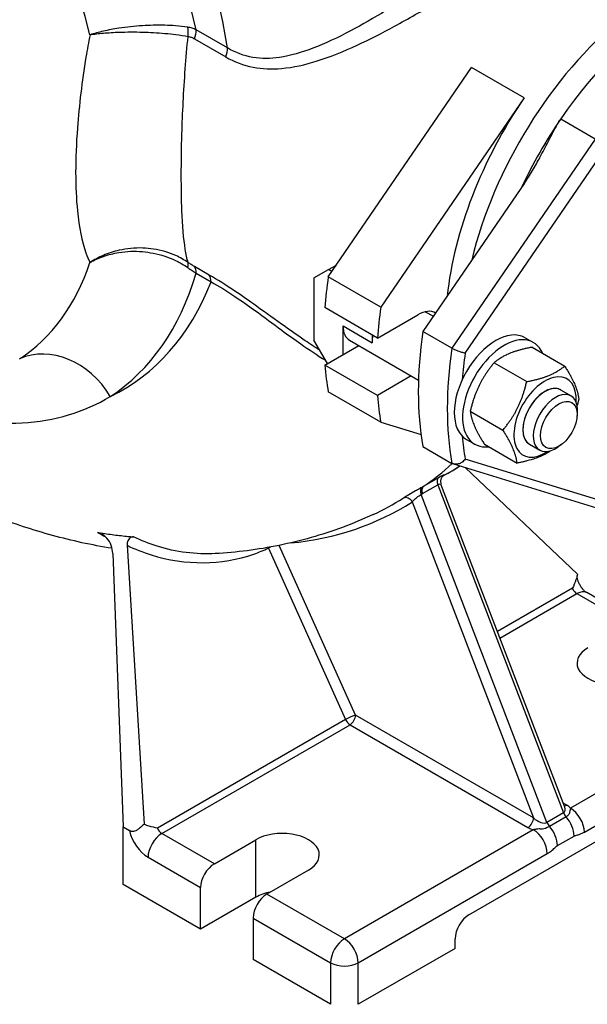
# Model space of a CAD drawing. Header units: millimetres. Extents: x 0 to 5940, y 0 to 4200.
# Tile 4 of 51: x 591 to 684, y 297 to 458. Entities that reach past the tile are written whole.
import ezdxf

# ---------------------------------------------------------------- set-up
doc = ezdxf.new("R2010")
doc.units = ezdxf.units.MM
doc.header["$LTSCALE"] = 50
doc.layers.add('02-LINIE-035', color=2, linetype='CONTINUOUS')

msp = doc.modelspace()

# ---------------------------------------------------------------- linework, layer by layer
at = {"layer": '02-LINIE-035'}
for p, q in [((625.21, 453.67), (620.09, 456.63)), ((619.8, 455.18), (624.92, 452.22)), ((641.7, 416.25), (665.14, 450.47)), ((673.74, 445.51), (665.14, 450.47)), ((673.74, 445.51), (650.3, 411.28)), ((685.37, 438.79), (679.71, 442.06)), ((685.37, 438.79), (661.93, 404.57)), ((664.09, 403.78), (687.18, 437.5)), ((673.78, 431.56), (657.18, 407.31)), ((622.24, 416.54), (619.8, 417.95)), ((639.36, 416.07), (641.73, 417.44)), ((641.73, 417.44), (643.03, 418.19)), ((642.3, 417.12), (641.73, 417.44)), ((620.09, 416.83), (622.53, 415.42)), ((639.36, 416.07), (639.36, 405.88)), ((650.3, 411.28), (641.7, 416.25)), ((649.73, 406.25), (641.13, 411.22)), ((657.57, 410.55), (658.88, 409.8)), ((649.73, 406.25), (656.33, 410.06)), ((644.11, 403.53), (644.11, 408.23)), ((644.11, 408.23), (648.86, 405.49)), ((661.93, 404.57), (657.18, 407.31)), ((641.56, 402.06), (639.36, 405.88)), ((645.17, 405.89), (656.45, 399.38)), ((648.86, 406.75), (648.86, 405.49)), ((673.89, 406.3), (675.25, 405.52)), ((641.13, 401.81), (646.68, 405.02)), ((675.02, 404.74), (680.36, 401.66)), ((649.73, 396.85), (641.13, 401.81)), ((668.82, 402.21), (674.15, 399.13)), ((655.28, 400.05), (649.73, 396.85)), ((679.7, 397.77), (681.41, 396.79)), ((650.3, 392.47), (641.7, 397.44)), ((664.92, 394.28), (670.26, 391.2)), ((682.39, 393.34), (682.45, 393.93)), ((650.3, 392.47), (656.87, 390.46)), ((664.29, 389.68), (665.65, 388.89)), ((657.18, 388.5), (661.93, 385.76)), ((667.24, 388.89), (672.57, 385.81)), ((674.58, 388.91), (676.29, 387.92)), ((679.77, 388.8), (679.28, 388.45)), ((687.18, 379.38), (664.09, 386.43)), ((662.15, 385.66), (685.59, 378.5)), ((664.09, 385.07), (682.45, 367.65)), ((659.73, 383.4), (657.24, 381.96)), ((661.21, 384.11), (660.34, 383.6)), ((657.12, 380.81), (659.61, 382.25)), ((659.61, 382.25), (680.18, 328.62)), ((680.38, 329.56), (660.13, 382.34)), ((677.46, 327.06), (656.89, 380.68)), ((655.44, 379.46), (675.26, 327.8)), ((608.78, 372.36), (611.6, 326.75)), ((631.91, 371.9), (644.52, 343.9)), ((646.16, 344.6), (633.66, 372.35)), ((606.45, 371.02), (608.13, 326.32)), ((681.63, 365.33), (669.37, 358.26)), ((669.78, 357.19), (682.37, 364.46)), ((682.37, 364.46), (690.95, 359.5)), ((692.55, 359.66), (683.97, 364.62)), ((712.22, 347.22), (681.32, 329.39)), ((675.26, 327.8), (646.16, 344.6)), ((644.52, 343.9), (613.74, 326.14)), ((614.48, 325.27), (645.26, 343.03)), ((645.26, 343.03), (674.36, 326.23)), ((683.59, 325.47), (714.48, 343.3)), ((664.7, 311.95), (696.38, 330.24)), ((680.69, 329.89), (680.13, 330.22)), ((680.18, 328.62), (677.46, 327.06)), ((680.59, 327.96), (677.87, 326.39)), ((608.13, 326.32), (609.19, 325.71)), ((608.13, 316.92), (608.13, 326.32)), ((623.07, 320.31), (614.48, 325.27)), ((675.23, 325.87), (644.34, 308.03)), ((623.07, 320.31), (629.85, 324.23)), ((629.85, 314.83), (629.85, 324.23)), ((679.18, 323.26), (681.9, 324.83)), ((612.22, 321.35), (620.8, 316.39)), ((646.6, 304.11), (677.49, 321.95)), ((638.45, 319.27), (631.66, 315.35)), ((620.8, 309.6), (608.13, 316.92)), ((620.8, 309.6), (620.8, 316.39)), ((629.85, 314.83), (620.8, 309.6)), ((644.34, 308.03), (631.66, 315.35)), ((629.4, 311.43), (629.4, 304.64)), ((629.4, 311.43), (642.07, 304.11)), ((662.44, 306.46), (662.44, 308.03)), ((662.44, 306.46), (646.6, 297.32)), ((642.07, 297.32), (629.4, 304.64)), ((642.07, 304.11), (642.07, 297.32)), ((646.6, 297.32), (646.6, 304.11))]:
    msp.add_line(p, q, dxfattribs=at)
for centre, major_axis, ratio, start_param, end_param in [((561.75, 470.42), (-43.02, 74.51), 0.57735, 4.214193, 5.634383), ((553.48, 465.65), (36.64, -63.46), 0.57735, 1.10185, 2.492791), ((563.63, 474.74), (44.44, -76.97), 0.57735, 0.9864, 1.850487), ((696.38, 425.35), (23.2, 40.18), 0.57735, 6.218356, 8.327001), ((699.64, 423.47), (23.2, 40.18), 0.57735, 0.132655, 1.438141), ((616.79, 455.7), (0.51, 3.16), 0.616989, 4.7703, 5.257054), ((617.82, 455.32), (1.6, 2.77), 0.57735, 4.984159, 5.497787), ((622.95, 452.37), (1.6, 2.77), 0.57735, 4.984159, 5.497787), ((693.66, 426.91), (-23.2, -40.18), 0.57735, 4.579734, 5.366543), ((699.64, 423.47), (23.2, 40.18), 0.57735, 1.438141, 1.717146), ((553.48, 465.65), (36.64, -63.46), 0.57735, 0.030523, 0.468946), ((616.79, 416.19), (1.83, 2.63), 0.325049, 5.559147, 6.045901), ((617.82, 415.53), (1.6, 2.77), 0.57735, 5.497787, 6.011415), ((561.75, 470.42), (43.02, -74.51), 0.57735, 0.030523, 0.498196), ((563.63, 474.74), (44.44, -76.97), 0.57735, 6.238837, 6.712377), ((620.27, 414.12), (1.6, 2.77), 0.57735, 5.497787, 6.011415), ((685.06, 431.88), (31.2, 54.04), 0.57735, 2.170514, 2.263755), ((693.66, 426.91), (-31.2, -54.04), 0.57735, 5.312107, 5.405348), ((656.33, 405.36), (2.88, 4.99), 0.57735, 6.271378, 7.068583), ((647.73, 410.32), (-2.56, -4.43), 0.57735, 5.497787, 6.283185), ((700.54, 422.94), (-31.2, -54.04), 0.57735, 5.312107, 5.683468), ((669.09, 397.99), (-4.8, -8.31), 0.57735, 3.141593, 6.283185), ((652.48, 407.58), (-2.56, -4.43), 0.57735, 5.22854, 5.497787), ((670.45, 397.21), (-4.8, -8.31), 0.57735, 2.732723, 6.692055), ((597, 391.48), (-6.98, 10.73), 0.816116, 4.669256, 6.152786), ((705.29, 420.2), (-31.2, -54.04), 0.57735, 5.312107, 5.683468), ((706.42, 419.55), (30.4, 52.65), 0.57735, 2.18055, 2.262502), ((685.06, 431.88), (31.2, 54.04), 0.57735, 2.448634, 2.541875), ((677.14, 393.34), (3.6, 6.24), 0.57735, 5.422548, 10.285415), ((677.14, 393.34), (2.56, 4.43), 0.57735, 6.280368, 9.427596), ((677.14, 393.34), (-2.56, -4.43), 0.57735, 3.141593, 6.283185), ((693.66, 426.91), (-31.2, -54.04), 0.57735, 5.590226, 5.683468), ((678.85, 392.35), (2.56, 4.43), 0.57735, 5.378313, 10.329651), ((706.42, 419.55), (30.4, 52.65), 0.57735, 2.449887, 2.531839), ((590.78, 490.42), (63.64, -110.23), 0.57735, 0.045311, 0.127076), ((597.57, 494.34), (63.64, -110.23), 0.57735, 0, 0.031965), ((660.4, 382.31), (-0.64, 1.11), 0.57735, 0.045311, 1.302704), ((657.68, 380.74), (-0.63, 1.11), 0.579163, 0.051102, 1.308503), ((657.91, 380.87), (-0.64, 1.11), 0.57735, 0.045311, 1.302704), ((588.81, 489.28), (63.59, -110.14), 0.57735, 6.231705, 6.307878), ((654.54, 378.94), (-0.69, 1.08), 0.816248, 4.677486, 6.175637), ((589.65, 489.76), (64.23, -111.25), 0.57735, 6.027063, 6.307878), ((632.65, 372.07), (-0.54, 1.16), 0.586046, 1.360706, 1.449943), ((632.65, 372.07), (1.17, 0.53), 0.140211, 1.878104, 2.193349), ((682.37, 365.5), (0.64, -1.11), 0.57735, 4.539811, 5.497787), ((682.37, 361.85), (1.6, 2.77), 0.57735, 0, 0.785398), ((688.46, 353.1), (-6.08, 0), 0.57735, 5.497787, 8.63938), ((645.26, 344.08), (-1.17, -0.53), 0.140211, 3.764145, 5.334941), ((645.26, 344.08), (0.64, 1.11), 0.57735, 3.926991, 5.497787), ((645.26, 344.08), (-0.64, 1.11), 0.57735, 1.398218, 2.356194), ((678.88, 329.89), (1.46, -1.12), 0.536906, 6.064341, 7.002409), ((680.97, 328.69), (-0.64, 1.11), 0.57735, 1.302704, 1.922033), ((680.69, 330.94), (-0.64, -1.11), 0.57735, 0.337501, 0.785398), ((678.88, 328.84), (2.75, -0.33), 0.566301, 0.554083, 0.922546), ((681.32, 326.77), (-1.6, 2.77), 0.57735, 3.926991, 5.497787), ((674.36, 327.28), (0.64, 1.11), 0.57735, 3.926991, 5.497787), ((676.17, 328.32), (1.46, -1.12), 0.536906, 4.493545, 6.064341), ((678.25, 327.12), (-0.64, 1.11), 0.57735, 1.302704, 1.922033), ((679.63, 326.14), (-1.6, 2.77), 0.57735, 3.926991, 5.063625), ((612.22, 325.01), (2.24, -3.88), 0.57735, 4.216743, 5.497787), ((614.48, 322.65), (-1.6, -2.77), 0.57735, 3.926991, 5.497787), ((614.48, 326.31), (-0.64, 1.11), 0.57735, 1.398218, 2.356194), ((634.15, 321.75), (6.08, 0), 0.57735, 5.497787, 8.63938), ((676.17, 327.28), (2.75, -0.33), 0.566301, 4.064139, 4.432602), ((675.23, 323.26), (-1.6, 2.77), 0.57735, 3.926991, 5.497787), ((676.92, 324.57), (-1.6, 2.77), 0.57735, 3.926991, 5.063625), ((623.07, 317.7), (1.6, 2.77), 0.57735, 0.785398, 2.356194), ((634.15, 312.34), (6.08, 0), 0.57735, 1.89324, 2.356194), ((631.66, 312.74), (-1.6, -2.77), 0.57735, 3.926991, 5.497787), ((664.7, 309.34), (-1.6, -2.77), 0.57735, 3.926991, 5.497787), ((644.34, 305.42), (-1.6, -2.77), 0.57735, 3.926991, 5.497787), ((644.34, 305.42), (1.6, -2.77), 0.57735, 0.785398, 2.356194), ((644.34, 305.42), (-3.2, 0), 0.57735, 0.785398, 2.356194)]:
    msp.add_ellipse(centre, major_axis=major_axis, ratio=ratio, start_param=start_param, end_param=end_param, dxfattribs=at)
msp.add_ellipse((679.41, 392.03), major_axis=(-2.12, -3.68), ratio=0.57735, dxfattribs=at)
for points, knots in [([(675.77, 475.56), (673.13, 473.89), (670.2, 472), (664.06, 468.01), (660.86, 465.91), (655.48, 462.45), (653.3, 461.08), (649.19, 458.6), (647.26, 457.49), (643.27, 455.38), (641.22, 454.4), (637.34, 452.92), (635.51, 452.38), (632.24, 451.92), (630.78, 451.9), (627.92, 452.38), (626.52, 452.89), (625.21, 453.67)], [-10.6042, -10.6042, -10.6042, -10.6042, -8.684954, -8.684954, -6.760011, -6.760011, -5.45302, -5.45302, -4.280208, -4.280208, -3.009582, -3.009582, -1.863856, -1.863856, -0.93798, -0.93798, 0, 0, 0, 0]), ([(624.92, 452.22), (626.33, 451.4), (627.84, 450.84), (630.92, 450.24), (632.48, 450.19), (635.98, 450.49), (637.93, 450.94), (642.05, 452.24), (644.23, 453.13), (648.44, 455.08), (650.47, 456.12), (654.79, 458.45), (657.07, 459.76), (662.68, 463.08), (665.99, 465.12), (672.31, 469.05), (675.3, 470.93), (677.98, 472.61)], [0, 0, 0, 0, 0.93798, 0.93798, 1.863856, 1.863856, 3.009582, 3.009582, 4.280208, 4.280208, 5.45302, 5.45302, 6.760011, 6.760011, 8.684954, 8.684954, 10.6042, 10.6042, 10.6042, 10.6042]), ([(618.73, 457.07), (618.1, 457.16), (617.42, 457.24), (615.57, 457.38), (614.34, 457.41), (612.5, 457.37), (611.91, 457.35), (610.02, 457.23), (608.72, 457.09), (606.58, 456.76), (605.73, 456.6), (604.14, 456.24), (603.4, 456.04), (602.73, 455.84)], [-2.030754, -2.030754, -2.030754, -2.030754, -1.747838, -1.747838, -1.295172, -1.295172, -1.088477, -1.088477, -0.628889, -0.628889, -0.30382, -0.30382, 0.001782, 0.001782, 0.001782, 0.001782]), ([(602.73, 455.84), (602.49, 454.61), (602.27, 453.4), (601.41, 448.19), (600.94, 444.29), (600.48, 438.06), (600.38, 435.62), (600.38, 433.35), (600.38, 431.07), (600.48, 428.96), (600.94, 424.33), (601.41, 422.03), (602.27, 419.6), (602.49, 419.08), (602.73, 418.6)], [-32.823449, -32.823449, -32.823449, -32.823449, -32.161435, -32.161435, -29.968355, -29.968355, -28.432814, -28.432814, -28.432814, -26.897273, -26.897273, -24.704193, -24.704193, -24.042179, -24.042179, -24.042179, -24.042179]), ([(602.73, 455.84), (603.41, 455.94), (604.15, 456.03), (605.74, 456.17), (606.6, 456.23), (608.75, 456.3), (610.05, 456.31), (611.95, 456.25), (612.54, 456.23), (614.38, 456.12), (615.61, 456.01), (617.46, 455.78), (618.14, 455.68), (618.77, 455.57)], [-0.001782, -0.001782, -0.001782, -0.001782, 0.30382, 0.30382, 0.628889, 0.628889, 1.088477, 1.088477, 1.295172, 1.295172, 1.747838, 1.747838, 2.030754, 2.030754, 2.030754, 2.030754]), ([(618.77, 418.6), (618.59, 419.24), (618.44, 419.96), (618.04, 422.49), (617.86, 424.61), (617.69, 428.87), (617.66, 430.81), (617.66, 432.91), (617.66, 435.01), (617.69, 437.26), (617.86, 442.99), (618.04, 446.59), (618.44, 452.02), (618.59, 453.79), (618.77, 455.57)], [23.656509, 23.656509, 23.656509, 23.656509, 24.704193, 24.704193, 26.897273, 26.897273, 28.432814, 28.432814, 28.432814, 29.968355, 29.968355, 32.161435, 32.161435, 33.209119, 33.209119, 33.209119, 33.209119]), ([(620.09, 456.63), (619.87, 456.74), (619.65, 456.83), (619.2, 456.97), (618.96, 457.03), (618.73, 457.07)], [0, 0, 0, 0, 0.1081138, 0.1081138, 0.2162276, 0.2162276, 0.2162276, 0.2162276]), ([(618.77, 455.57), (618.94, 455.53), (619.12, 455.48), (619.46, 455.35), (619.63, 455.27), (619.8, 455.18)], [-0.2162276, -0.2162276, -0.2162276, -0.2162276, -0.1081138, -0.1081138, 0, 0, 0, 0]), ([(673.78, 431.56), (674.22, 432.2), (674.67, 432.91), (675.54, 434.36), (675.95, 435.1), (676.74, 436.57), (677.24, 437.53), (677.96, 438.92), (678.29, 439.57), (678.97, 440.86), (679.33, 441.5), (679.71, 442.06)], [-1.795271, -1.795271, -1.795271, -1.795271, -1.430553, -1.430553, -1.065835, -1.065835, -0.635674, -0.635674, -0.317837, -0.317837, 0, 0, 0, 0]), ([(618.77, 418.6), (618.14, 419.03), (617.46, 419.41), (615.61, 420.25), (614.38, 420.61), (612.54, 420.89), (611.95, 420.94), (610.05, 421.01), (608.75, 420.88), (606.6, 420.4), (605.74, 420.12), (604.15, 419.44), (603.41, 419.04), (602.73, 418.6)], [0, 0, 0, 0, 0.282916, 0.282916, 0.735582, 0.735582, 0.942277, 0.942277, 1.401865, 1.401865, 1.726934, 1.726934, 2.032535, 2.032535, 2.032535, 2.032535]), ([(602.73, 418.6), (603.4, 418.98), (604.14, 419.32), (605.73, 419.88), (606.58, 420.09), (608.72, 420.44), (610.02, 420.49), (611.91, 420.33), (612.5, 420.24), (614.34, 419.88), (615.57, 419.48), (617.42, 418.6), (618.1, 418.2), (618.73, 417.76)], [-2.032535, -2.032535, -2.032535, -2.032535, -1.726934, -1.726934, -1.401865, -1.401865, -0.942277, -0.942277, -0.735582, -0.735582, -0.282916, -0.282916, 0, 0, 0, 0]), ([(619.8, 417.95), (619.63, 418.04), (619.46, 418.15), (619.12, 418.36), (618.94, 418.48), (618.77, 418.6)], [0, 0, 0, 0, 0.1081138, 0.1081138, 0.2162276, 0.2162276, 0.2162276, 0.2162276]), ([(618.73, 417.76), (618.96, 417.59), (619.2, 417.43), (619.65, 417.12), (619.87, 416.97), (620.09, 416.83)], [-0.2162276, -0.2162276, -0.2162276, -0.2162276, -0.1081138, -0.1081138, 0, 0, 0, 0]), ([(640.3, 404.24), (639.51, 404.75), (638.72, 405.27), (636.83, 406.56), (635.73, 407.33), (633.07, 409.22), (631.5, 410.36), (628.75, 412.32), (627.56, 413.16), (624.96, 414.9), (623.56, 415.78), (622.24, 416.54)], [6.855719, 6.855719, 6.855719, 6.855719, 7.322478, 7.322478, 7.970239, 7.970239, 8.893013, 8.893013, 9.602327, 9.602327, 10.479367, 10.479367, 10.479367, 10.479367]), ([(622.53, 415.42), (623.76, 414.75), (625.07, 413.95), (627.5, 412.34), (628.61, 411.55), (631.17, 409.69), (632.64, 408.6), (635.14, 406.76), (636.17, 406.02), (638.55, 404.36), (639.89, 403.46), (641.24, 402.61)], [-10.479367, -10.479367, -10.479367, -10.479367, -9.602327, -9.602327, -8.893013, -8.893013, -7.970239, -7.970239, -7.322478, -7.322478, -6.482212, -6.482212, -6.482212, -6.482212]), ([(664.09, 403.78), (664.09, 403.78), (664.09, 403.78), (664.01, 403.79), (663.93, 403.81), (663.74, 403.85), (663.64, 403.87), (663.35, 403.96), (663.15, 404.02), (662.76, 404.17), (662.58, 404.24), (662.23, 404.41), (662.07, 404.49), (661.93, 404.57)], [-0.0007591, -0.0007591, -0.0007591, -0.0007591, 0, 0, 0.059883, 0.059883, 0.1193751, 0.1193751, 0.2210258, 0.2210258, 0.3159514, 0.3159514, 0.4077297, 0.4077297, 0.4077297, 0.4077297]), ([(574.44, 395.09), (580.43, 393.03), (586.24, 392.11), (596.92, 392.68), (601.81, 394.13), (606.05, 396.7)], [18.156833, 18.156833, 18.156833, 18.156833, 22.254022, 22.254022, 26.289948, 26.289948, 26.289948, 26.289948]), ([(664.09, 386.43), (664.09, 386.43), (664.09, 386.43), (664.01, 386.33), (663.93, 386.24), (663.74, 386.07), (663.64, 385.99), (663.35, 385.8), (663.15, 385.71), (662.76, 385.61), (662.58, 385.59), (662.23, 385.63), (662.07, 385.68), (661.93, 385.76)], [-0.4075085, -0.4075085, -0.4075085, -0.4075085, -0.4067513, -0.4067513, -0.347012, -0.347012, -0.2876627, -0.2876627, -0.1862559, -0.1862559, -0.0915581, -0.0915581, 0, 0, 0, 0]), ([(606.34, 371.87), (606.33, 371.87), (606.33, 371.87), (603.01, 372.39), (599.76, 373.11), (593.39, 374.85), (590.27, 375.89), (584.16, 378.25), (581.18, 379.57), (575.33, 382.46), (572.47, 384.03), (569.68, 385.71)], [2.7923566, 2.7923566, 2.7923566, 2.7923566, 2.7924859, 2.7924859, 2.8849825, 2.8849825, 2.9774791, 2.9774791, 3.0699757, 3.0699757, 3.1624723, 3.1624723, 3.1624723, 3.1624723]), ([(660.47, 383.74), (660.47, 383.74), (660.47, 383.74), (660.56, 383.8), (660.63, 383.85), (660.69, 383.91), (660.64, 383.9), (660.34, 383.75), (660.07, 383.6), (659.73, 383.4)], [0.0799205, 0.0799205, 0.0799205, 0.0799205, 0.0801102, 0.0801102, 0.2082865, 0.2082865, 0.4133686, 0.4133686, 0.6408816, 0.6408816, 0.6408816, 0.6408816]), ([(660.5, 383.76), (660.5, 383.76), (660.49, 383.76), (660.48, 383.75), (660.48, 383.74), (660.46, 383.73), (660.44, 383.71), (660.39, 383.66), (660.36, 383.63), (660.29, 383.54), (660.25, 383.49), (660.16, 383.33), (660.13, 383.26), (660.09, 383.12), (660.07, 383.04), (660.04, 382.81), (660.04, 382.64), (660.11, 382.41), (660.12, 382.37), (660.13, 382.34)], [0.1615356, 0.1615356, 0.1615356, 0.1615356, 0.1825012, 0.1825012, 0.1974931, 0.1974931, 0.218193, 0.218193, 0.2318134, 0.2318134, 0.2449133, 0.2449133, 0.2508147, 0.2508147, 0.2551377, 0.2551377, 0.2614862, 0.2614862, 0.2626672, 0.2626672, 0.2626672, 0.2626672]), ([(657.02, 381.84), (656.9, 381.77), (656.78, 381.7), (656.43, 381.51), (656.2, 381.38), (655.6, 381.04), (655.22, 380.83), (654.51, 380.42), (654.18, 380.22), (653.95, 380.08)], [0, 0, 0, 0, 0.079664, 0.079664, 0.2071265, 0.2071265, 0.4110663, 0.4110663, 0.6373122, 0.6373122, 0.6373122, 0.6373122]), ([(657.24, 381.96), (657.23, 381.96), (657.22, 381.95), (657.2, 381.94), (657.18, 381.93), (657.14, 381.91), (657.12, 381.9), (657.07, 381.87), (657.04, 381.85), (657.02, 381.84)], [0, 0, 0, 0, 0.00625006, 0.00625006, 0.01625015, 0.01625015, 0.03225029, 0.03225029, 0.05000045, 0.05000045, 0.05000045, 0.05000045]), ([(659.61, 382.25), (659.78, 382.35), (659.93, 382.4), (660.08, 382.4), (660.12, 382.38), (660.13, 382.34)], [-0.6408816, -0.6408816, -0.6408816, -0.6408816, -0.4133686, -0.4133686, -0.2626672, -0.2626672, -0.2626672, -0.2626672]), ([(655.44, 379.46), (655.54, 379.6), (655.68, 379.76), (656.01, 380.07), (656.19, 380.21), (656.48, 380.43), (656.59, 380.5), (656.77, 380.61), (656.83, 380.65), (656.89, 380.68)], [-0.6373122, -0.6373122, -0.6373122, -0.6373122, -0.4110663, -0.4110663, -0.2071265, -0.2071265, -0.079664, -0.079664, 0, 0, 0, 0]), ([(656.89, 380.68), (656.92, 380.7), (656.95, 380.71), (657, 380.74), (657.02, 380.75), (657.06, 380.78), (657.08, 380.79), (657.1, 380.8), (657.11, 380.8), (657.12, 380.81)], [-0.05000045, -0.05000045, -0.05000045, -0.05000045, -0.03225029, -0.03225029, -0.01625015, -0.01625015, -0.00625006, -0.00625006, 0, 0, 0, 0]), ([(649.04, 377.39), (647.39, 376.63), (645.72, 375.93), (642.33, 374.67), (640.61, 374.11), (637.16, 373.13), (635.42, 372.71), (631.93, 371.99), (630.18, 371.71), (626.69, 371.26), (624.94, 371.1), (623.2, 371)], [2.4076752, 2.4076752, 2.4076752, 2.4076752, 2.4540311, 2.4540311, 2.500387, 2.500387, 2.5467428, 2.5467428, 2.5930987, 2.5930987, 2.6394546, 2.6394546, 2.6394546, 2.6394546]), ([(606.45, 371.02), (606.44, 371.48), (606.35, 371.93), (606.03, 372.79), (605.79, 373.2), (605.28, 373.79), (605.04, 374), (604.51, 374.31), (604.23, 374.42), (603.94, 374.47)], [0, 0, 0, 0, 0.2165372, 0.2165372, 0.4559696, 0.4559696, 0.6339756, 0.6339756, 0.8077415, 0.8077415, 0.8077415, 0.8077415]), ([(608.69, 373.85), (608.83, 373.83), (608.98, 373.82), (609.36, 373.78), (609.61, 373.76), (609.85, 373.74)], [7.9758005, 7.9758005, 7.9758005, 7.9758005, 8.061631, 8.061631, 8.2053184, 8.2053184, 8.2053184, 8.2053184]), ([(609.85, 373.74), (609.72, 373.75), (609.58, 373.73), (609.33, 373.62), (609.22, 373.54), (609.03, 373.34), (608.96, 373.22), (608.85, 372.98), (608.82, 372.86), (608.78, 372.62), (608.77, 372.49), (608.78, 372.36)], [0, 0, 0, 0, 0.0799537, 0.0799537, 0.1533875, 0.1533875, 0.2236979, 0.2236979, 0.28134, 0.28134, 0.3405729, 0.3405729, 0.3405729, 0.3405729]), ([(623.22, 371.01), (620.07, 370.83), (616.85, 371.23), (612.39, 372.63), (611.11, 373.14), (609.85, 373.74)], [1.870638, 1.870638, 1.870638, 1.870638, 3.747305, 3.747305, 4.520869, 4.520869, 4.520869, 4.520869]), ([(608.78, 372.36), (610.07, 371.75), (611.39, 371.23), (618.36, 369.04), (624.22, 369.08), (630.34, 371.22), (631.13, 371.54), (631.91, 371.9)], [-4.515734, -4.515734, -4.515734, -4.515734, -3.747305, -3.747305, -0.492075, -0.492075, 0, 0, 0, 0]), ([(682.45, 367.65), (682.4, 367.34), (682.31, 367.02), (682.04, 366.22), (681.82, 365.75), (681.63, 365.33)], [2.7661557, 2.7661557, 2.7661557, 2.7661557, 2.9161912, 2.9161912, 3.1570426, 3.1570426, 3.1570426, 3.1570426]), ([(683.97, 364.62), (683.92, 364.64), (683.86, 364.68), (683.72, 364.79), (683.64, 364.86), (683.46, 365.04), (683.36, 365.16), (683.15, 365.41), (683.05, 365.56), (682.86, 365.87), (682.77, 366.04), (682.62, 366.36), (682.56, 366.53), (682.47, 366.82), (682.44, 366.95), (682.41, 367.16), (682.4, 367.24), (682.4, 367.36), (682.4, 367.4), (682.4, 367.41), (682.4, 367.41), (682.4, 367.41)], [3.141593, 3.141593, 3.141593, 3.141593, 3.308352, 3.308352, 3.48559, 3.48559, 3.67794, 3.67794, 3.883746, 3.883746, 4.096202, 4.096202, 4.305663, 4.305663, 4.502997, 4.502997, 4.683801, 4.683801, 4.851746, 4.851746, 4.856774, 4.856774, 4.856774, 4.856774]), ([(681.32, 329.39), (681.3, 329.33), (681.28, 329.27), (681.25, 329.14), (681.23, 329.07), (681.21, 328.9), (681.2, 328.83), (681.16, 328.65), (681.14, 328.57), (681.05, 328.38), (681, 328.3), (680.81, 328.11), (680.71, 328.03), (680.59, 327.96)], [-0.379521, -0.379521, -0.379521, -0.379521, -0.2676936, -0.2676936, -0.1567258, -0.1567258, -0.0873709, -0.0873709, -0.0440241, -0.0440241, -0.0169323, -0.0169323, 0, 0, 0, 0]), ([(611.6, 326.75), (611.42, 326.62), (611.24, 326.47), (610.93, 326.21), (610.74, 326.05), (610.47, 325.85), (610.34, 325.76), (610.08, 325.63), (609.95, 325.59), (609.72, 325.56), (609.6, 325.57), (609.38, 325.62), (609.28, 325.66), (609.19, 325.71)], [-2.7783672, -2.7783672, -2.7783672, -2.7783672, -2.6693886, -2.6693886, -2.5608616, -2.5608616, -2.4856693, -2.4856693, -2.4104769, -2.4104769, -2.349237, -2.349237, -2.287997, -2.287997, -2.287997, -2.287997]), ([(613.74, 326.14), (613.33, 326.21), (612.86, 326.29), (612.13, 326.51), (611.86, 326.61), (611.6, 326.75)], [0, 0, 0, 0, 0.2408513, 0.2408513, 0.3908869, 0.3908869, 0.3908869, 0.3908869]), ([(677.87, 326.39), (676.86, 325.81), (676.44, 326.01), (675.91, 325.96), (675.75, 325.94), (675.51, 325.91), (675.43, 325.9), (675.31, 325.88), (675.27, 325.88), (675.23, 325.87)], [-0.3795117, -0.3795117, -0.3795117, -0.3795117, -0.244785, -0.244785, -0.1233413, -0.1233413, -0.047439, -0.047439, 0, 0, 0, 0]), ([(681.9, 324.83), (681.92, 324.85), (681.95, 324.86), (682.01, 324.89), (682.05, 324.9), (682.16, 324.93), (682.22, 324.95), (682.38, 324.99), (682.49, 325.02), (682.75, 325.09), (682.91, 325.15), (683.25, 325.29), (683.42, 325.37), (683.59, 325.47)], [0, 0, 0, 0, 0.0169323, 0.0169323, 0.0440241, 0.0440241, 0.0873709, 0.0873709, 0.1567258, 0.1567258, 0.2676936, 0.2676936, 0.379521, 0.379521, 0.379521, 0.379521]), ([(677.49, 321.95), (677.56, 321.99), (677.64, 322.04), (677.82, 322.16), (677.94, 322.24), (678.23, 322.46), (678.41, 322.61), (678.78, 322.94), (678.98, 323.15), (679.18, 323.26)], [0, 0, 0, 0, 0.047439, 0.047439, 0.1233413, 0.1233413, 0.244785, 0.244785, 0.3795117, 0.3795117, 0.3795117, 0.3795117])]:
    msp.add_open_spline(points, degree=3, knots=knots, dxfattribs=at)
for points, weights in [([(675.02, 404.74), (671.01, 404), (668.82, 402.21)], [1, 1.15470053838, 1]), ([(668.82, 402.21), (665.96, 398.77), (664.92, 394.28)], [1, 1.15470053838, 1]), ([(674.15, 399.13), (678.16, 399.87), (680.36, 401.66)], [1, 1.15470053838, 1]), ([(680.36, 401.66), (682.42, 398.44), (682.67, 396.26)], [1, 1.15470053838, 1]), ([(670.26, 391.2), (673.11, 394.64), (674.15, 399.13)], [1, 1.15470053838, 1]), ([(682.67, 396.26), (682.54, 395.72), (682.4, 395.22)], [1, 1.016444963, 1.02939366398]), ([(664.92, 394.28), (665.18, 392.11), (667.24, 388.89)], [1, 1.15470053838, 1]), ([(672.57, 385.81), (672.32, 387.98), (670.26, 391.2)], [1, 1.15470053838, 1]), ([(678.1, 387.83), (676.1, 386.46), (672.57, 385.81)], [1.03599206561, 1.13391057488, 1])]:
    msp.add_rational_spline(points, weights, degree=2, dxfattribs=at)
for points in [[(661.21, 384.11), (661.89, 384.5), (662.57, 384.91), (663.24, 385.33)], [(603.94, 374.47), (604.74, 374.34), (605.54, 374.22), (606.34, 374.12)], [(603.94, 374.47), (604.38, 374.22), (604.83, 373.99), (605.28, 373.77)], [(606.34, 374.12), (607.13, 374.02), (607.91, 373.92), (608.69, 373.85)], [(680.38, 329.56), (680.38, 329.56), (680.38, 329.56), (680.38, 329.56)]]:
    msp.add_open_spline(points, degree=3, dxfattribs=at)

doc.saveas('drawing.dxf')
